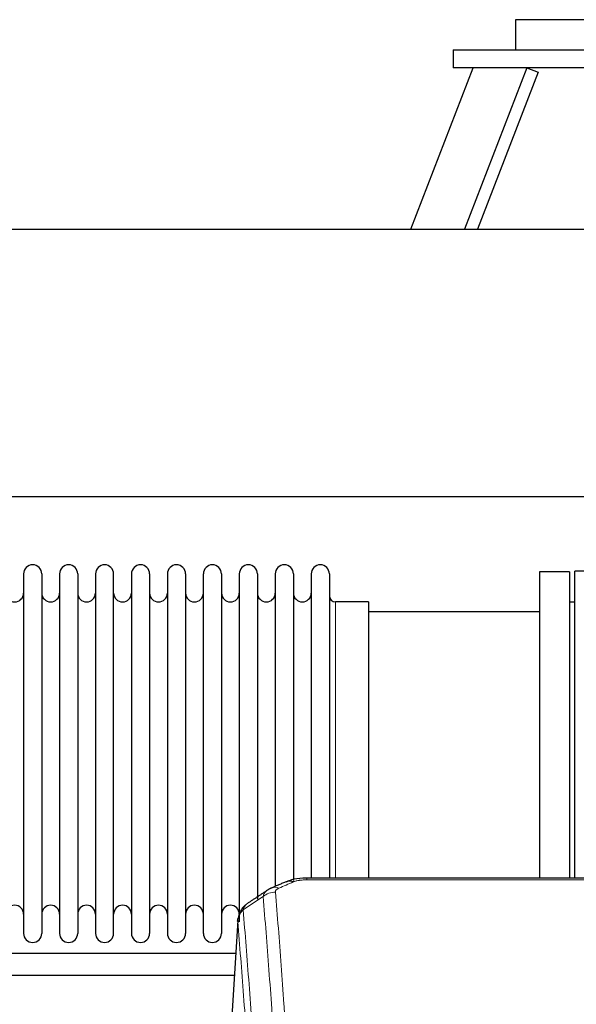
# Model space of a CAD drawing. Header units: inches. Extents: x 0 to 23760, y -13 to 16800.
# Tile 240 of 247: x 19584 to 19897, y 14779 to 15331. Entities that reach past the tile are written whole.
import ezdxf

# ---------------------------------------------------------------- set-up
doc = ezdxf.new("R2010")
doc.units = ezdxf.units.IN
doc.layers.add('254', color=7, linetype='Continuous', true_color=0xffffff)

msp = doc.modelspace()

# ---------------------------------------------------------------- linework, layer by layer
at = {"layer": '254', "color": 2, "linetype": 'Continuous', "lineweight": 25}
for p, q in [((19862.997, 15331.452), (19862.997, 15314.452)), ((20112.997, 15331.452), (19862.997, 15331.452)), ((19827.997, 15314.452), (19912.996, 15314.452)), ((19827.997, 15314.452), (19827.997, 15304.452)), ((19804.304, 15213.841), (19839.365, 15304.45)), ((19937.997, 15304.452), (19827.997, 15304.452)), ((19869.526, 15304.452), (19834.465, 15213.843)), ((19875.853, 15302.004), (19841.739, 15213.844)), ((19869.526, 15304.452), (19875.853, 15302.004)), ((15522.997, 15213.845), (20002.487, 15213.845)), ((15522.997, 15063.845), (20002.487, 15063.845)), ((19586.697, 15020.352), (19586.697, 14818.552)), ((19596.897, 15020.352), (19596.897, 14818.552)), ((19606.897, 15020.352), (19606.897, 14818.552)), ((19617.097, 15020.352), (19617.097, 14818.552)), ((19627.097, 15020.352), (19627.097, 14818.552)), ((19637.297, 14818.552), (19637.297, 15020.352)), ((19647.297, 15020.352), (19647.297, 14818.552)), ((19657.497, 15020.352), (19657.497, 14818.552)), ((19667.497, 15020.352), (19667.497, 14966.042)), ((19677.697, 15020.352), (19677.697, 14966.042)), ((19687.697, 14966.042), (19687.697, 15020.352)), ((19697.897, 15020.352), (19697.897, 14966.042)), ((19707.897, 15020.352), (19707.897, 14966.042)), ((19718.097, 15020.352), (19718.097, 14966.042)), ((19728.097, 15020.352), (19728.097, 14966.042)), ((19738.297, 15020.352), (19738.297, 14966.042)), ((19748.297, 15020.352), (19748.297, 14966.042)), ((19758.497, 15020.352), (19758.497, 14966.042)), ((19876.497, 15021.452), (19876.497, 14919.452)), ((19893.497, 15021.452), (19876.497, 15021.452)), ((19893.497, 15021.452), (19893.497, 14919.452)), ((19896.497, 14919.452), (19896.497, 15021.882)), ((19907.843, 15021.882), (19896.497, 15021.882)), ((19780.497, 15004.602), (19761.997, 15004.602)), ((19780.497, 15004.602), (19780.497, 14958.77)), ((19896.497, 15004.452), (19893.497, 15004.452)), ((19876.497, 14998.952), (19780.497, 14998.952)), ((19667.497, 14966.042), (19667.497, 14818.552)), ((19677.697, 14966.042), (19677.697, 14818.552)), ((19687.697, 14818.552), (19687.697, 14966.042)), ((19697.897, 14966.042), (19697.897, 14818.552)), ((19707.897, 14966.042), (19707.897, 14825.044)), ((19718.097, 14966.042), (19718.097, 14837.734)), ((19728.097, 14966.042), (19728.097, 14844.796)), ((19738.297, 14966.042), (19738.297, 14848.265)), ((19748.297, 14966.042), (19748.297, 14849.533)), ((19758.497, 14966.042), (19758.497, 14849.533)), ((19780.497, 14958.77), (19780.497, 14849.532)), ((19876.497, 14919.452), (19876.497, 14849.533)), ((19893.497, 14919.452), (19893.497, 14849.533)), ((19896.497, 14849.532), (19896.497, 14919.452)), ((19979.083, 14849.537), (19745.91, 14849.537)), ((19706.979, 14825.74), (19701.728, 14739.104))]:
    msp.add_line(p, q, dxfattribs=at)
at = {"layer": '254', "color": 110, "linetype": 'Continuous', "lineweight": 13}
for p, q in [((19761.997, 15004.602), (19761.997, 14958.77)), ((19761.997, 14958.77), (19761.997, 14849.532)), ((19745.91, 14849.537), (19745.91, 14848.584)), ((19979.083, 14848.584), (19745.91, 14848.584)), ((19706.981, 14825.118), (19701.733, 14738.529))]:
    msp.add_line(p, q, dxfattribs=at)
at = {"layer": '254', "color": 2, "linetype": 'Continuous', "lineweight": 25}
for centre, radius, start, end in [((19591.797, 15020.352), 5.1, 0, 180), ((19611.997, 15020.352), 5.1, 0, 180), ((19632.197, 15020.352), 5.1, 0, 180), ((19652.397, 15020.352), 5.1, 0, 180), ((19672.597, 15020.352), 5.1, 0, 180), ((19692.797, 15020.352), 5.1, 0, 180), ((19712.997, 15020.352), 5.1, 0, 180), ((19733.197, 15020.352), 5.1, 0, 180), ((19753.397, 15020.352), 5.1, 0, 180), ((19581.697, 15009.602), 5, 180, 0), ((19601.897, 15009.602), 5, 180, 0), ((19622.097, 15009.602), 5, 180, 0), ((19642.297, 15009.602), 5, 180, 0), ((19662.497, 15009.602), 5, 180, 0), ((19682.697, 15009.602), 5, 180, 0), ((19702.897, 15009.602), 5, 180, 0), ((19723.097, 15009.602), 5, 180, 0), ((19743.297, 15009.602), 5, 180, 0), ((19761.997, 15008.102), 3.5, 180, 270), ((19581.697, 14829.302), 5, 0, 180), ((19601.897, 14829.302), 5, 0, 180), ((19622.097, 14829.302), 5, 0, 180), ((19642.297, 14829.302), 5, 0, 180), ((19662.497, 14829.302), 5, 0, 180), ((19682.697, 14829.302), 5, 0, 180), ((19702.897, 14829.302), 5, 0, 180), ((19591.797, 14818.552), 5.1, 180, 0), ((19611.997, 14818.552), 5.1, 180, 0), ((19632.197, 14818.552), 5.1, 180, 0), ((19652.397, 14818.552), 5.1, 180, 0), ((19672.597, 14818.552), 5.1, 180, 0), ((19692.797, 14818.552), 5.1, 180, 0)]:
    msp.add_arc(centre, radius, start, end, dxfattribs=at)
msp.add_ellipse((19738.152, 14838.374), major_axis=(3.953, -9.186), ratio=0.6419268, start_param=2.5510147, end_param=3.1418997, dxfattribs=at)
at = {"layer": '254', "color": 110, "linetype": 'Continuous', "lineweight": 13}
for centre, major_axis, ratio, start_param, end_param in [((19728.171, 14832.724), (-9.964, -0.842), 0.9013977, 4.6363308, 5.3961502), ((19730.143, 14834.917), (3.975, -9.176), 0.6408251, 2.5472213, 3.141301)]:
    msp.add_ellipse(centre, major_axis=major_axis, ratio=ratio, start_param=start_param, end_param=end_param, dxfattribs=at)
at = {"layer": '254', "color": 2, "linetype": 'Continuous', "lineweight": 25}
for points, degree in [([(19734.199, 14847.557), (19726.169, 14844.088)], 1), ([(19723.778, 14842.814), (19718.149, 14839.093), (19712.527, 14835.382)], 2), ([(19726.199, 14844.021), (19724.837, 14843.718), (19723.848, 14842.787)], 2)]:
    msp.add_open_spline(points, degree=degree, dxfattribs=at)
at = {"layer": '254', "color": 110, "linetype": 'Continuous', "lineweight": 13}
for points in [[(19738.152, 14847.417), (19735.483, 14846.264), (19732.813, 14845.107), (19730.143, 14843.946)], [(19721.288, 14839.155), (19717.536, 14836.678), (19713.785, 14834.205), (19710.036, 14831.734)]]:
    msp.add_open_spline(points, degree=3, dxfattribs=at)
at = {"layer": '254', "color": 2, "linetype": 'Continuous', "lineweight": 25}
for points, knots in [([(19747.21, 14849.52), (19745.983, 14849.561), (19742.602, 14849.483), (19738.065, 14849.094), (19735.236, 14847.83), (19734.321, 14847.333)], [0, 0, 0, 0, 0.269411, 0.7558927, 1, 1, 1, 1]), ([(19711.922, 14834.928), (19711.402, 14834.555), (19710.344, 14833.646), (19708.981, 14831.863), (19707.927, 14829.708), (19707.511, 14828.182), (19707.376, 14827.409)], [0, 0, 0, 0, 0.2123708, 0.4683651, 0.7393635, 1, 1, 1, 1]), ([(19706.981, 14825.118), (19706.98, 14825.13), (19706.979, 14825.153), (19706.977, 14825.188), (19706.975, 14825.224), (19706.974, 14825.259), (19706.973, 14825.294), (19706.972, 14825.329), (19706.971, 14825.363), (19706.97, 14825.398), (19706.97, 14825.433), (19706.97, 14825.468), (19706.971, 14825.503), (19706.971, 14825.537), (19706.972, 14825.572), (19706.973, 14825.606), (19706.974, 14825.641), (19706.975, 14825.675), (19706.977, 14825.709), (19706.979, 14825.744), (19706.981, 14825.778), (19706.984, 14825.812), (19706.986, 14825.846), (19706.989, 14825.88), (19706.992, 14825.914), (19706.995, 14825.948), (19706.999, 14825.982), (19707.003, 14826.016), (19707.007, 14826.05), (19707.011, 14826.083), (19707.015, 14826.117), (19707.02, 14826.15), (19707.025, 14826.184), (19707.03, 14826.217), (19707.035, 14826.251), (19707.041, 14826.284), (19707.047, 14826.317), (19707.053, 14826.35), (19707.059, 14826.383), (19707.066, 14826.416), (19707.072, 14826.449), (19707.079, 14826.482), (19707.086, 14826.515), (19707.094, 14826.548), (19707.101, 14826.581), (19707.109, 14826.613), (19707.117, 14826.646), (19707.125, 14826.678), (19707.134, 14826.711), (19707.143, 14826.743), (19707.152, 14826.775), (19707.161, 14826.808), (19707.17, 14826.84), (19707.18, 14826.872), (19707.189, 14826.904), (19707.199, 14826.936), (19707.21, 14826.968), (19707.22, 14827), (19707.231, 14827.031), (19707.242, 14827.063), (19707.253, 14827.094), (19707.264, 14827.126), (19707.276, 14827.157), (19707.287, 14827.189), (19707.297, 14827.215), (19707.303, 14827.231), (19707.305, 14827.236)], [0, 0, 0, 0, 0.0160287, 0.0320483, 0.0480589, 0.0640604, 0.080053, 0.0960364, 0.1120109, 0.1279763, 0.1439327, 0.1598801, 0.1758184, 0.1917478, 0.2076681, 0.2235794, 0.2394817, 0.255375, 0.2712593, 0.2871346, 0.3030009, 0.3188582, 0.3347065, 0.3505458, 0.3663762, 0.3821975, 0.3980099, 0.4138133, 0.4296077, 0.4453931, 0.4611696, 0.4769371, 0.4926957, 0.5084453, 0.5241859, 0.5399176, 0.5556403, 0.5713541, 0.5870589, 0.6027548, 0.6184418, 0.6341198, 0.6497889, 0.6654491, 0.6811003, 0.6967426, 0.712376, 0.7280004, 0.743616, 0.7592226, 0.7748203, 0.7904091, 0.8059891, 0.8215601, 0.8371222, 0.8526754, 0.8682197, 0.8837552, 0.8992817, 0.9147994, 0.9303082, 0.9458081, 0.9612991, 0.9767813, 0.9922546, 1, 1, 1, 1]), ([(19705.807, 14807.163), (19705.208, 14807.163), (19689.453, 14807.163), (19662.202, 14807.163), (19624.978, 14807.163), (19560.453, 14807.163), (19507.425, 14807.163), (19464.968, 14807.163)], [0, 0, 0, 0, 0.0074603, 0.1962519, 0.3394592, 0.47114, 1, 1, 1, 1]), ([(19464.968, 14795.163), (19465.327, 14795.163), (19485.234, 14795.163), (19523.068, 14795.163), (19574.184, 14795.163), (19624.217, 14795.163), (19666.421, 14795.163), (19694.987, 14795.163), (19705.087, 14795.163)], [0, 0, 0, 0, 0.004482, 0.2487122, 0.4727003, 0.6431124, 0.8738051, 1, 1, 1, 1])]:
    msp.add_open_spline(points, degree=3, knots=knots, dxfattribs=at)
at = {"layer": '254', "color": 110, "linetype": 'Continuous', "lineweight": 13}
for points, knots in [([(19738.152, 14847.417), (19738.277, 14847.471), (19738.407, 14847.523), (19738.609, 14847.599), (19738.677, 14847.623), (19738.815, 14847.671), (19738.884, 14847.695), (19739.237, 14847.809), (19739.531, 14847.892), (19740.141, 14848.042), (19740.457, 14848.109), (19740.865, 14848.185), (19740.947, 14848.199), (19741.112, 14848.228), (19741.194, 14848.241), (19741.442, 14848.281), (19741.609, 14848.305), (19742.11, 14848.374), (19742.447, 14848.412), (19743.127, 14848.477), (19743.469, 14848.503), (19744.159, 14848.544), (19744.506, 14848.559), (19745.205, 14848.579), (19745.557, 14848.584), (19745.91, 14848.584)], [0, 0, 0, 0, 0.0625, 0.0625, 0.09375, 0.09375, 0.125, 0.125, 0.25, 0.25, 0.375, 0.375, 0.40625, 0.40625, 0.4375, 0.4375, 0.5, 0.5, 0.625, 0.625, 0.75, 0.75, 0.875, 0.875, 1, 1, 1, 1]), ([(19721.288, 14839.155), (19721.324, 14839.399), (19721.378, 14839.638), (19721.466, 14839.928), (19721.484, 14839.986), (19721.524, 14840.101), (19721.545, 14840.158), (19721.611, 14840.328), (19721.658, 14840.439), (19721.815, 14840.767), (19722.057, 14841.189), (19722.364, 14841.581), (19722.62, 14841.863), (19722.732, 14841.978), (19722.851, 14842.091), (19722.899, 14842.135), (19722.923, 14842.157), (19722.996, 14842.224), (19723.046, 14842.267), (19723.3, 14842.482), (19723.519, 14842.643), (19723.76, 14842.802), (19723.769, 14842.808), (19723.778, 14842.813)], [0, 0, 0, 0, 0.1656246, 0.1656246, 0.2070308, 0.2070308, 0.2484369, 0.2484369, 0.3312492, 0.3312492, 0.4968738, 0.6624984, 0.6624984, 0.7453108, 0.7660138, 0.7660138, 0.7867169, 0.7867169, 0.8281231, 0.8281231, 0.9937477, 0.9937477, 1, 1, 1, 1]), ([(19728.171, 14841.744), (19728.163, 14841.846), (19728.165, 14841.948), (19728.182, 14842.075), (19728.186, 14842.101), (19728.196, 14842.152), (19728.202, 14842.177), (19728.221, 14842.253), (19728.236, 14842.303), (19728.291, 14842.454), (19728.34, 14842.552), (19728.46, 14842.747), (19728.532, 14842.842), (19728.658, 14842.984), (19728.704, 14843.031), (19728.776, 14843.1), (19728.801, 14843.123), (19728.852, 14843.169), (19728.878, 14843.192), (19729.013, 14843.305), (19729.131, 14843.392), (19729.387, 14843.56), (19729.525, 14843.642), (19729.82, 14843.798), (19729.977, 14843.873), (19730.143, 14843.946)], [0, 0, 0, 0, 0.125, 0.125, 0.15625, 0.15625, 0.1875, 0.1875, 0.25, 0.25, 0.375, 0.375, 0.5, 0.5, 0.5625, 0.5625, 0.59375, 0.59375, 0.625, 0.625, 0.75, 0.75, 0.875, 0.875, 1, 1, 1, 1]), ([(19728.171, 14841.744), (19728.729, 14835.124), (19729.829, 14821.634), (19731.437, 14800.649), (19732.479, 14786.16), (19733.25, 14775.106), (19733.632, 14769.532), (19734.011, 14763.887), (19734.262, 14760.109), (19734.387, 14758.211), (19735.011, 14748.687), (19735.502, 14740.945), (19736.227, 14729.15), (19736.467, 14725.189), (19736.943, 14717.206), (19737.179, 14713.185), (19737.881, 14701.032), (19738.802, 14684.59), (19739.692, 14667.671), (19740.13, 14659.092)], [0, 0, 0, 0, 0.125, 0.25, 0.375, 0.375, 0.4375, 0.46875, 0.46875, 0.5, 0.5, 0.625, 0.625, 0.6875, 0.6875, 0.75, 0.75, 0.875, 1, 1, 1, 1]), ([(19710.036, 14831.734), (19710.165, 14832.259), (19710.344, 14832.748), (19710.8, 14833.646), (19711.078, 14834.055), (19711.565, 14834.601), (19711.74, 14834.772), (19712.106, 14835.086), (19712.296, 14835.23), (19712.497, 14835.362)], [0, 0, 0, 0, 0.335226, 0.335226, 0.6704519, 0.6704519, 0.8380649, 0.8380649, 1, 1, 1, 1]), ([(19733.262, 14656.716), (19732.824, 14665.285), (19731.932, 14682.183), (19731.01, 14698.606), (19730.307, 14710.745), (19730.071, 14714.761), (19729.595, 14722.734), (19729.355, 14726.691), (19728.628, 14738.473), (19728.136, 14746.205), (19727.512, 14755.719), (19727.387, 14757.613), (19727.135, 14761.388), (19726.756, 14767.025), (19726.373, 14772.593), (19725.602, 14783.635), (19724.558, 14798.107), (19722.948, 14819.068), (19721.846, 14832.542), (19721.288, 14839.155)], [0, 0, 0, 0, 0.125, 0.25, 0.25, 0.3125, 0.3125, 0.375, 0.375, 0.5, 0.5, 0.53125, 0.53125, 0.5625, 0.625, 0.625, 0.75, 0.875, 1, 1, 1, 1]), ([(19706.981, 14825.118), (19707.01, 14825.724), (19707.1, 14826.33), (19707.323, 14827.223), (19707.412, 14827.518), (19707.618, 14828.1), (19707.735, 14828.387), (19707.997, 14828.951), (19708.141, 14829.228), (19708.455, 14829.769), (19708.625, 14830.033), (19708.989, 14830.547), (19709.183, 14830.796), (19709.593, 14831.278), (19709.81, 14831.511), (19710.036, 14831.734)], [0, 0, 0, 0, 0.25, 0.25, 0.375, 0.375, 0.5, 0.5, 0.625, 0.625, 0.75, 0.75, 0.875, 0.875, 1, 1, 1, 1]), ([(19710.036, 14831.734), (19710.608, 14825.043), (19711.735, 14811.401), (19713.38, 14790.159), (19714.447, 14775.48), (19715.235, 14764.276), (19715.626, 14758.626), (19716.078, 14751.949), (19716.27, 14749.069), (19716.398, 14747.145), (19716.462, 14746.181), (19716.781, 14741.351), (19717.161, 14735.508), (19717.599, 14728.607), (19717.785, 14725.632), (19717.909, 14723.645), (19717.971, 14722.65), (19718.527, 14713.672), (19719.5, 14697.464), (19720.911, 14672.412), (19721.819, 14655.216), (19722.265, 14646.494)], [0, 0, 0, 0, 0.125, 0.25, 0.375, 0.375, 0.4375, 0.46875, 0.484375, 0.484375, 0.5, 0.5, 0.5625, 0.59375, 0.609375, 0.609375, 0.625, 0.625, 0.75, 0.875, 1, 1, 1, 1]), ([(19719.176, 14640.432), (19718.731, 14649.126), (19717.825, 14666.268), (19716.418, 14691.242), (19715.448, 14707.4), (19714.894, 14716.351), (19714.832, 14717.343), (19714.708, 14719.324), (19714.522, 14722.29), (19714.086, 14729.17), (19713.707, 14734.995), (19713.389, 14739.811), (19713.325, 14740.772), (19713.198, 14742.69), (19713.006, 14745.562), (19712.555, 14752.219), (19712.165, 14757.853), (19711.379, 14769.023), (19710.316, 14783.66), (19708.675, 14804.841), (19707.551, 14818.445), (19706.981, 14825.118)], [0, 0, 0, 0, 0.125, 0.25, 0.375, 0.375, 0.390625, 0.390625, 0.40625, 0.4375, 0.5, 0.5, 0.515625, 0.515625, 0.53125, 0.5625, 0.625, 0.625, 0.75, 0.875, 1, 1, 1, 1])]:
    msp.add_open_spline(points, degree=3, knots=knots, dxfattribs=at)

doc.saveas('drawing.dxf')
